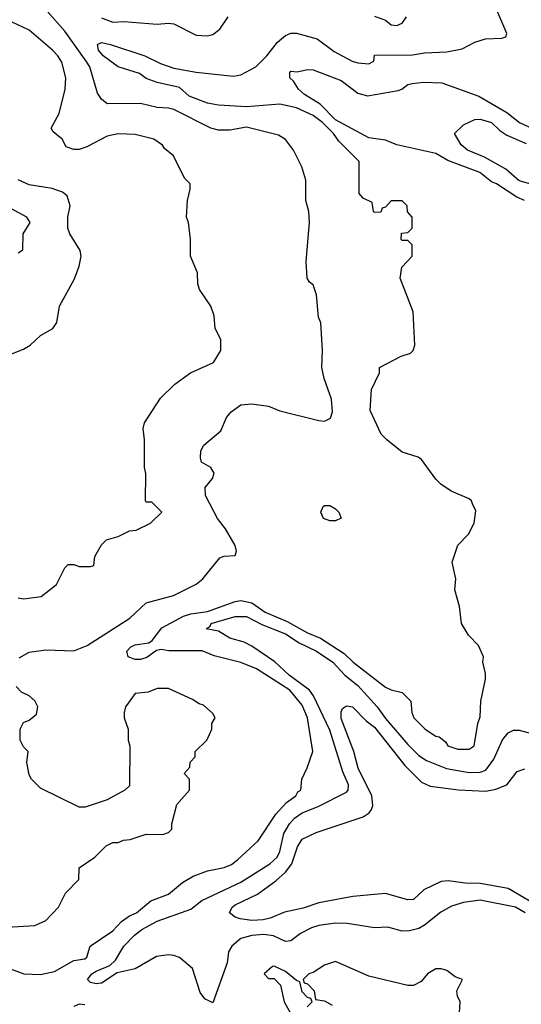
# Model space of a CAD drawing. Header units: inches. Extents: x 1793389 to 1900389, y 320802 to 470796.
# Tile 196 of 256: x 1826676 to 1828477, y 378201 to 381739. Entities that reach past the tile are written whole.
import ezdxf

# ---------------------------------------------------------------- set-up
doc = ezdxf.new("R2010")
doc.units = ezdxf.units.IN
doc.header["$MEASUREMENT"] = 0
doc.layers.add('B8327', color=7, linetype='Continuous')
doc.layers.add('B8328', color=7, linetype='Continuous')

msp = doc.modelspace()

# ---------------------------------------------------------------- linework, layer by layer
at = {"layer": 'B8327', "color": 2}
for points, elevation in [([(1826630, 378333), (1826690.5, 378310.5), (1826750, 378308.2), (1826801, 378319), (1826870, 378358.8), (1826910, 378364), (1826917.2, 378370), (1826929, 378410), (1827010, 378464.9), (1827041.6, 378498.4), (1827070, 378518.8), (1827095.3, 378530), (1827146.6, 378573.4), (1827210, 378596.3), (1827260.7, 378639.3), (1827298.6, 378661.4), (1827350, 378680.5), (1827410, 378693), (1827436.1, 378703.9), (1827459.1, 378720.9), (1827531.8, 378788.2), (1827595.6, 378884.4), (1827634.2, 378925.8), (1827668, 378950), (1827675.3, 378964.7), (1827686, 378970), (1827688.7, 379010), (1827708.9, 379051.1), (1827729, 379110), (1827709.5, 379230), (1827690, 379276), (1827646, 379330), (1827526.8, 379406.8), (1827470, 379429.2), (1827373.8, 379453.8), (1827331.5, 379471.5), (1827211.6, 379471.6), (1827183.8, 379476.2), (1827167.5, 379472.5), (1827132.4, 379447.6), (1827110, 379440.5), (1827090, 379439.6), (1827065.2, 379450), (1827061.2, 379470), (1827074.5, 379485.5), (1827090, 379493), (1827140.2, 379499.8), (1827152.1, 379507.9), (1827186.4, 379553.6), (1827264.6, 379595.4), (1827290, 379604), (1827350, 379612.9), (1827450, 379648.9), (1827470, 379652.2), (1827510, 379643.7), (1827557.3, 379610), (1827637, 379577), (1827710, 379536), (1827756.4, 379516.4), (1827841.1, 379461.1), (1827873.4, 379430), (1827990, 379341), (1828010, 379331), (1828050, 379321), (1828081, 379290), (1828084.7, 379250), (1828092, 379230), (1828132, 379190), (1828170, 379164.7), (1828182, 379162), (1828204.7, 379144.7), (1828214, 379130), (1828250, 379118), (1828290, 379118), (1828308, 379130), (1828321.2, 379210), (1828330, 379234), (1828332.3, 379290), (1828349.2, 379370), (1828349.2, 379390), (1828339, 379430), (1828342, 379450), (1828324, 379490), (1828287.9, 379527.9), (1828262.7, 379570), (1828255.1, 379630), (1828239.3, 379690), (1828242.7, 379730), (1828229.2, 379790), (1828249.3, 379850.7), (1828288, 379890), (1828308, 379930), (1828314.6, 379974.6), (1828302.7, 380000)], 242), ([(1826670, 379662), (1826690, 379658), (1826753.2, 379666.8), (1826808, 379710), (1826838, 379770), (1826850, 379782), (1826870, 379782), (1826890, 379774), (1826930, 379774), (1826942, 379778), (1826946, 379810), (1826970, 379852), (1826988, 379870), (1827030, 379882), (1827070, 379902), (1827094.6, 379905.4), (1827146, 379930), (1827186, 379970), (1827156, 380000)], 250), ([(1826673.6, 379446.4), (1826710, 379466), (1826770, 379474.8), (1826870, 379470.8), (1826918, 379490), (1827071.2, 379588.8), (1827130, 379644), (1827228, 379670), (1827310, 379711), (1827334, 379730), (1827394.6, 379805.4), (1827410, 379811.3), (1827450, 379814), (1827454, 379830), (1827449.2, 379850), (1827414.5, 379910), (1827386.7, 379946.7), (1827359.2, 380000)], 246), ([(1828491.8, 378530), (1828457.2, 378550), (1828330, 378575.6), (1828270, 378566.6), (1828226.2, 378553.8), (1828188.1, 378531.9), (1828130, 378485.2), (1828110, 378474), (1828075.3, 378464.7), (1828050, 378464), (1827998.6, 378478.6), (1827950, 378476), (1827851.5, 378491.5), (1827810, 378493), (1827750, 378484.7), (1827723.6, 378476.4), (1827684.4, 378455.6), (1827650, 378429.4), (1827630, 378427), (1827587.3, 378447.2), (1827552.1, 378452.1), (1827510, 378448.2), (1827470, 378437.6), (1827438, 378410), (1827426, 378390), (1827420.7, 378350), (1827370, 378206), (1827341.2, 378221.2), (1827323.7, 378243.7), (1827296.2, 378330), (1827250, 378369.6), (1827230, 378375.8), (1827210, 378378.3), (1827167.7, 378372.3), (1827090, 378328), (1827026, 378314), (1826970, 378277), (1826950, 378275.1), (1826930, 378279.3), (1826919.3, 378290), (1826935.1, 378310), (1826950, 378319.5), (1826999.7, 378340.3), (1827020.1, 378359.9), (1827050, 378410.4), (1827087.6, 378450), (1827114.5, 378470), (1827170, 378499.6), (1827290, 378543), (1827330, 378574), (1827470, 378639.6), (1827574.5, 378705.5), (1827600.4, 378730), (1827609.8, 378750), (1827625, 378815), (1827644.4, 378850), (1827663, 378870), (1827690, 378888.8), (1827748.2, 378911.8), (1827850, 378962.8), (1827856, 378970), (1827856.2, 378990), (1827836.4, 379036.4), (1827790, 379186), (1827731.1, 379310), (1827716.9, 379330), (1827644.1, 379384.1), (1827592.1, 379432.1), (1827510, 379488.4), (1827482.4, 379502.4), (1827430, 379516.9), (1827390, 379542), (1827346, 379550), (1827360.4, 379559.6), (1827364, 379570), (1827450, 379594.6), (1827490, 379594.6), (1827545.8, 379565.8), (1827630, 379532.6), (1827679.7, 379499.7), (1827741.6, 379470), (1827800.4, 379430), (1827844, 379384), (1827890, 379346.7), (1827960.3, 379270), (1827990, 379228.4), (1828070, 379134.4), (1828110, 379095.5), (1828137.3, 379077.3), (1828208.7, 379048.7), (1828290, 379034), (1828330, 379034.9), (1828350, 379043), (1828378.6, 379081.4), (1828410, 379151), (1828430, 379176), (1828450, 379186), (1828470, 379186), (1828550, 379164.7)], 238), ([(1826630, 378478.8), (1826730, 378484.7), (1826770, 378502), (1826815.3, 378550), (1826840.2, 378599.8), (1826888, 378650), (1826888.9, 378691.1), (1826946, 378730), (1826986, 378770), (1827010, 378782), (1827030, 378782), (1827048.9, 378791.1), (1827072.7, 378792.7), (1827130, 378812), (1827190, 378811.3), (1827210, 378818), (1827222, 378830), (1827222, 378850), (1827240.4, 378919.6), (1827286, 378970), (1827286, 379010), (1827266, 379030), (1827287.3, 379052.7), (1827288.4, 379071.6), (1827306, 379090), (1827306, 379110), (1827348, 379150), (1827358, 379170), (1827366, 379190), (1827366, 379210), (1827378, 379230), (1827370, 379246), (1827336.4, 379276.4), (1827320.4, 379280.4), (1827296.4, 379296.4), (1827210, 379335.3), (1827170, 379335.3), (1827136.9, 379323.1), (1827090, 379318), (1827056, 379270), (1827051, 379250), (1827051, 379230), (1827066, 379190), (1827066, 379150), (1827071.1, 379128.9), (1827070, 378986), (1827054, 378970), (1826990, 378935.3), (1826911.1, 378908.9), (1826888.9, 378908.9), (1826750, 378978), (1826718, 379010), (1826710, 379026), (1826702, 379070), (1826706, 379110), (1826690, 379126), (1826678, 379150), (1826678, 379190), (1826690, 379214), (1826710, 379222), (1826736.2, 379243.8), (1826740.9, 379270), (1826730, 379292), (1826710, 379309.4), (1826682.5, 379322.5), (1826663.2, 379343.2)], 246), ([(1828560.9, 378540.9), (1828430, 378616.9), (1828330, 378634.7), (1828275.8, 378635.8), (1828215.1, 378644.9), (1828190, 378642), (1828127.1, 378612.9), (1828090, 378578), (1828070, 378577), (1827990, 378598.7), (1827872.1, 378587.9), (1827750, 378566), (1827693.9, 378546.1), (1827627.3, 378532.7), (1827576, 378510), (1827550, 378504.2), (1827510, 378502.4), (1827467.9, 378507.9), (1827450, 378514), (1827429.3, 378529.3), (1827439, 378550), (1827450, 378558.8), (1827530, 378597.3), (1827595.6, 378644.4), (1827630, 378676.3), (1827653.7, 378706.3), (1827673.1, 378766.9), (1827690, 378794.8), (1827741.2, 378818.8), (1827910, 378874.4), (1827930.9, 378889.1), (1827939.2, 378900.8), (1827944.4, 378915.6), (1827940.5, 378950), (1827891.8, 379050), (1827876.2, 379110), (1827830, 379228), (1827830, 379252), (1827835.5, 379264.5), (1827850, 379274), (1827870.8, 379270), (1827919.9, 379219.9), (1827950, 379196.4), (1828059.7, 379059.7), (1828119, 378999), (1828150, 378985.3), (1828251.5, 378971.6), (1828350, 378967.2), (1828386, 378974), (1828425.2, 378990), (1828462.5, 379037.5), (1828490, 379047.3)], 234), ([(1828255.3, 378170), (1828258, 378210), (1828248, 378230), (1828246, 378250), (1828266, 378290), (1828240.2, 378300.2), (1828210, 378322), (1828190, 378328.7), (1828170, 378328.7), (1828141, 378310), (1828117.3, 378282.7), (1828090, 378269), (1828070, 378268.7), (1827930, 378302), (1827810, 378355.3), (1827770, 378342), (1827730, 378315.3), (1827714, 378310), (1827694, 378290), (1827698, 378278), (1827710, 378274), (1827734, 378250), (1827738, 378218), (1827770, 378214), (1827798, 378198)], 242), ([(1827708.4, 378191.6), (1827726, 378210), (1827722, 378222), (1827710, 378226), (1827690, 378246), (1827682, 378282), (1827670, 378286), (1827630, 378319), (1827590, 378338), (1827583.6, 378336.4), (1827554, 378310), (1827570, 378294), (1827590, 378294), (1827612, 378270), (1827626, 378210), (1827656, 378156)], 242), ([(1826910, 378199), (1826890, 378201.2), (1826870, 378192.7)], 242)]:
    msp.add_lwpolyline(points, dxfattribs=dict(at, elevation=elevation))
at = {"layer": 'B8327', "color": 2, "elevation": 242}
msp.add_lwpolyline([(1827790, 379938), (1827767.3, 379947.3), (1827758, 379970), (1827766, 379990), (1827770, 379994), (1827790, 379994), (1827810, 379982), (1827822, 379970), (1827830, 379948), (1827810, 379938)], close=True, dxfattribs=at)
at = {"layer": 'B8328', "color": 2}
for points, elevation in [([(1828302.7, 380000), (1828298, 380010), (1828290, 380018), (1828225.6, 380045.6), (1828188.7, 380070), (1828170, 380088.7), (1828118.9, 380158.9), (1828106.8, 380166.8), (1828050, 380185.2), (1827994, 380230), (1827974, 380250), (1827934.6, 380334.6), (1827939, 380410), (1827968, 380470), (1827968, 380490), (1828046, 380530), (1828079, 380541), (1828088.9, 380551.1), (1828095.3, 380570), (1828089, 380690), (1828042, 380810), (1828048, 380850), (1828086, 380890), (1828086, 380930), (1828070, 380946), (1828050, 380946), (1828046, 380950), (1828047.3, 380972.7), (1828070, 380974), (1828086, 380990), (1828086, 381030), (1828068.4, 381048.4), (1828068, 381070), (1828050, 381088), (1828010, 381088), (1827990, 381066), (1827978, 381062), (1827972.7, 381047.3), (1827950, 381046), (1827946, 381050), (1827942, 381082), (1827910, 381098), (1827895.3, 381115.3), (1827895.3, 381230), (1827822.4, 381302.4), (1827802.7, 381330), (1827763.6, 381370), (1827730, 381395.4), (1827670, 381423), (1827610, 381435.6), (1827490, 381426.6), (1827390, 381432.1), (1827350, 381439.3), (1827284.2, 381464.2), (1827250, 381495.6), (1827170, 381513.6), (1827130, 381527.8), (1827106.2, 381546.2), (1827030, 381569.4), (1826976, 381610), (1826959.3, 381630), (1826955.3, 381650), (1826970, 381657.3), (1827002, 381650), (1827124.7, 381610), (1827181.7, 381581.7), (1827230, 381564.9), (1827310, 381550.4), (1827443.7, 381536.3), (1827470, 381541.7), (1827524, 381570), (1827564, 381610), (1827601.2, 381658.8), (1827630, 381682.8), (1827650, 381690.5), (1827670, 381690.4), (1827744.7, 381670), (1827805.2, 381625.2), (1827870, 381590.8), (1827890, 381584), (1827930, 381581), (1827948, 381590), (1827950, 381612), (1828086.8, 381613.2), (1828130, 381620.7), (1828210, 381624), (1828265.6, 381634.4), (1828310, 381658), (1828348.9, 381671.1), (1828407.3, 381672.7), (1828422, 381678), (1828426, 381690), (1828382, 381790)], 242), ([(1827359.2, 380000), (1827343.7, 380030), (1827341.5, 380058.5), (1827368.7, 380090), (1827374, 380110), (1827362, 380130), (1827329.2, 380149.2), (1827325.2, 380165.2), (1827326, 380190), (1827337.2, 380210), (1827398.6, 380261.4), (1827419, 380310), (1827435.3, 380330), (1827470, 380354.8), (1827510, 380358.8), (1827569.1, 380350.9), (1827610, 380334), (1827750, 380298.8), (1827770, 380296), (1827792.1, 380307.9), (1827799.3, 380330), (1827795.5, 380375.5), (1827769.2, 380450), (1827761.2, 380490), (1827764, 380550), (1827758, 380650), (1827748.7, 380670), (1827742, 380750), (1827730, 380786), (1827716.4, 380796.4), (1827708.7, 380810), (1827705.2, 380870), (1827717.2, 381010), (1827714, 381050), (1827704, 381090), (1827703.1, 381163.1), (1827689, 381210), (1827659.3, 381270), (1827630, 381309.2), (1827604.8, 381324.8), (1827490, 381352.7), (1827430, 381342), (1827390, 381342), (1827362, 381350), (1827230, 381416), (1827210, 381420.9), (1827170, 381423.7), (1827110, 381438), (1826990, 381437.2), (1826970, 381454), (1826954.8, 381474.8), (1826927.3, 381570), (1826915.1, 381590), (1826838, 381698), (1826774.5, 381770)], 246), ([(1827950, 381752), (1827990, 381738), (1828010, 381721), (1828030, 381718.8), (1828050, 381726.8), (1828065.2, 381750)], 246), ([(1827156, 380000), (1827150, 380006), (1827130, 380006), (1827128, 380010), (1827128.9, 380108.9), (1827124, 380130), (1827124, 380230), (1827119, 380270), (1827124, 380290), (1827181.3, 380378.7), (1827232.7, 380430), (1827289.6, 380470.4), (1827372.5, 380507.5), (1827398, 380550), (1827398, 380590), (1827378, 380630), (1827374.6, 380674.6), (1827362, 380710), (1827322, 380770), (1827315.3, 380790), (1827314, 380830), (1827289, 380890), (1827289, 380950), (1827282, 381010), (1827275.3, 381030), (1827278, 381090), (1827288, 381130), (1827288, 381150), (1827268, 381170), (1827228, 381250), (1827196.4, 381276.4), (1827188.4, 381288.4), (1827158, 381310), (1827090, 381326.6), (1827030, 381329.3), (1826990, 381321.2), (1826917.5, 381282.5), (1826890, 381273.2), (1826870, 381273.2), (1826842.7, 381282.7), (1826828, 381310), (1826796.4, 381336.4), (1826788.7, 381350), (1826818, 381402), (1826839.5, 381490), (1826842, 381530), (1826826.8, 381586.8), (1826813.2, 381610), (1826794, 381630), (1826710, 381701.2), (1826648.7, 381730)], 250), ([(1826970, 381745.5), (1827010, 381731), (1827050, 381733.4), (1827170, 381723), (1827210, 381727.3), (1827230, 381724), (1827310, 381684), (1827350, 381681), (1827370, 381686), (1827394.8, 381705.2), (1827424, 381750)], 246), ([(1828488.7, 381090), (1828461.3, 381101.3), (1828388.7, 381150), (1828370, 381156.2), (1828329, 381190), (1828213.1, 381233.1), (1828170, 381258), (1828030, 381289.2), (1827990, 381306), (1827930, 381314.3), (1827810, 381379.3), (1827755.3, 381435.3), (1827699.3, 381470), (1827677.2, 381490), (1827659, 381519), (1827646, 381530), (1827646, 381550), (1827650, 381554), (1827672, 381552), (1827710, 381560.7), (1827730, 381559.3), (1827830, 381520.3), (1827890, 381475.3), (1827925.5, 381465.5), (1828034.9, 381485.1), (1828048.7, 381490), (1828070, 381506.8), (1828086, 381510), (1828125.6, 381514.4), (1828192.1, 381512.1), (1828324.5, 381464.5), (1828426, 381406), (1828470.8, 381370), (1828642.8, 381290)], 238), ([(1828530, 381143.1), (1828470, 381159.7), (1828421.7, 381201.7), (1828344.9, 381244.9), (1828284, 381270), (1828262, 381290), (1828238, 381330), (1828270, 381362), (1828310, 381381), (1828330, 381382), (1828370, 381370.3), (1828400.7, 381340.7), (1828424.9, 381324.9), (1828494.9, 381294.9)], 234), ([(1826626, 380530), (1826690, 380554.8), (1826714, 380570), (1826750, 380604.7), (1826795.3, 380630), (1826809.3, 380650.7), (1826819, 380710), (1826872.5, 380807.5), (1826890, 380854), (1826896, 380890), (1826892.7, 380910), (1826856, 380970), (1826849.2, 380990), (1826849.3, 381030), (1826857.2, 381070), (1826846, 381106), (1826830, 381119), (1826792.5, 381132.5), (1826710, 381146), (1826670, 381163.7)], 254), ([(1826670, 380902), (1826687.3, 380912.7), (1826688.7, 380970), (1826714, 381010), (1826702, 381030), (1826642, 381062)], 258)]:
    msp.add_lwpolyline(points, dxfattribs=dict(at, elevation=elevation))

doc.saveas('drawing.dxf')
